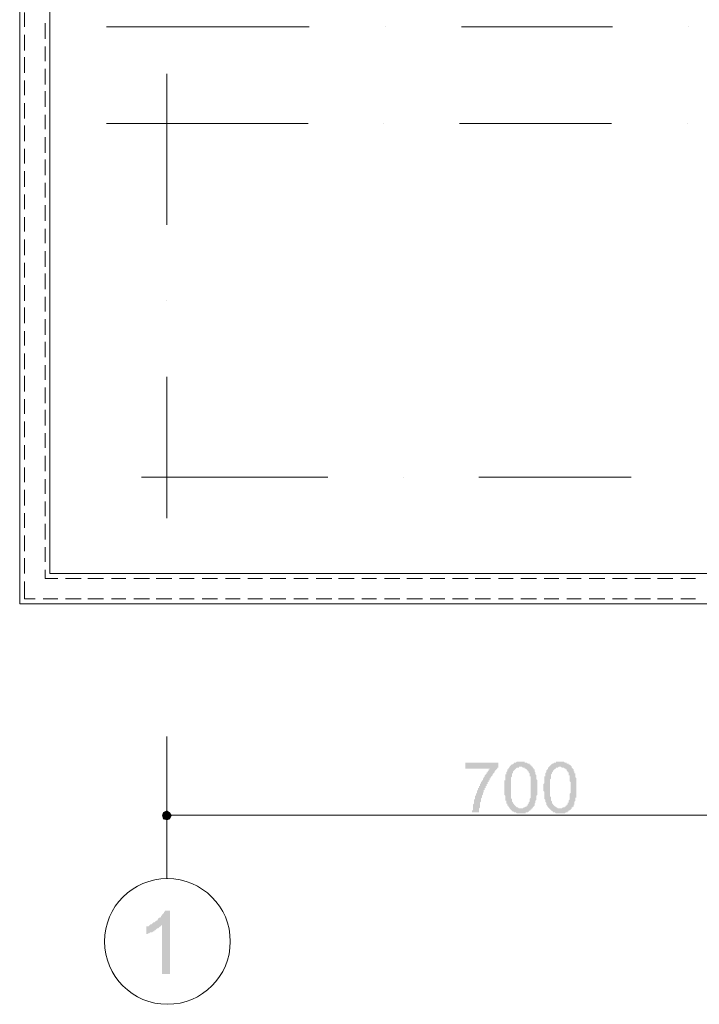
# Model space of a CAD drawing. Header units: metres. Extents: x 5.7 to 89.8, y 4 to 63.5.
# Tile 4 of 20: x 23.3 to 30, y 38.9 to 48.6. Entities that reach past the tile are written whole.
import ezdxf

# ---------------------------------------------------------------- set-up
doc = ezdxf.new("R2010")
doc.units = ezdxf.units.M
doc.header["$MEASUREMENT"] = 0
for name, color, linetype in [('PDF13_ax', 7, 'Continuous'), ('PDF13_dim', 7, 'Continuous'), ('PDF13_khatchin', 7, 'Continuous'), ('PDF13_shib bandi', 7, 'Continuous'), ('PDF13_textt', 7, 'Continuous'), ('PDF13_W', 7, 'Continuous')]:
    doc.layers.add(name, color=color, linetype=linetype)

msp = doc.modelspace()

# ---------------------------------------------------------------- hatches: boundary and pattern name
at = {"layer": 'PDF13_dim', "transparency": 33554559}
msp.add_hatch(color=256, dxfattribs=at).paths.add_polyline_path([(27.6833, 41.2183), (27.6833, 41.2761), (28.0107, 41.2761), (28.0107, 41.228), (28.0011, 41.228), (28.0011, 41.2183), (28.0011, 41.2183), (27.9915, 41.2087), (27.9915, 41.2087), (27.9818, 41.1991), (27.9818, 41.1991), (27.9722, 41.1894), (27.9722, 41.1894), (27.9722, 41.1798), (27.9626, 41.1702), (27.9626, 41.1702), (27.953, 41.1605), (27.953, 41.1605), (27.953, 41.1509), (27.9433, 41.1413), (27.9433, 41.1413), (27.9337, 41.1316), (27.9337, 41.122), (27.9241, 41.122), (27.9241, 41.1124), (27.9241, 41.1028), (27.9144, 41.1028), (27.9144, 41.0931), (27.9144, 41.0835), (27.9048, 41.0835), (27.9048, 41.0739), (27.9048, 41.0642), (27.8952, 41.0642), (27.8952, 41.0546), (27.8952, 41.045), (27.8855, 41.045), (27.8855, 41.0353), (27.8855, 41.0257), (27.8759, 41.0257), (27.8759, 41.0161), (27.8759, 41.0064), (27.8663, 41.0064), (27.8663, 40.9968), (27.8663, 40.9872), (27.8663, 40.9872), (27.8566, 40.9775), (27.8566, 40.9679), (27.8566, 40.9679), (27.8566, 40.9583), (27.847, 40.9487), (27.847, 40.9487), (27.847, 40.939), (27.847, 40.9294), (27.847, 40.9294), (27.8374, 40.9198), (27.8374, 40.9101), (27.8374, 40.9101), (27.8374, 40.9005), (27.8374, 40.8909), (27.8374, 40.8909), (27.8277, 40.8812), (27.8277, 40.8716), (27.8277, 40.8716), (27.8277, 40.862), (27.8277, 40.8523), (27.8277, 40.8523), (27.8277, 40.8427), (27.8277, 40.8331), (27.8181, 40.8234), (27.8181, 40.8234), (27.8181, 40.8138), (27.8181, 40.8042), (27.8181, 40.7946), (27.8181, 40.7946), (27.8181, 40.7849), (27.8181, 40.7849), (27.7507, 40.7849), (27.7507, 40.7849), (27.7507, 40.7946), (27.7507, 40.8042), (27.7603, 40.8042), (27.7603, 40.8138), (27.7603, 40.8234), (27.7603, 40.8234), (27.7603, 40.8331), (27.7603, 40.8427), (27.7603, 40.8427), (27.7603, 40.8523), (27.7603, 40.862), (27.7603, 40.862), (27.77, 40.8716), (27.77, 40.8812), (27.77, 40.8909), (27.77, 40.9005), (27.77, 40.9005), (27.77, 40.9101), (27.7796, 40.9198), (27.7796, 40.9294), (27.7796, 40.9294), (27.7796, 40.939), (27.7796, 40.9487), (27.7892, 40.9487), (27.7892, 40.9583), (27.7892, 40.9679), (27.7892, 40.9679), (27.7989, 40.9775), (27.7989, 40.9872), (27.7989, 40.9872), (27.7989, 40.9968), (27.8085, 41.0064), (27.8085, 41.0064), (27.8085, 41.0161), (27.8085, 41.0257), (27.8181, 41.0257), (27.8181, 41.0353), (27.8181, 41.045), (27.8277, 41.045), (27.8277, 41.0546), (27.8277, 41.0642), (27.8277, 41.0642), (27.8374, 41.0739), (27.8374, 41.0835), (27.8374, 41.0835), (27.847, 41.0931), (27.847, 41.1028), (27.8566, 41.1028), (27.8566, 41.1124), (27.8566, 41.122), (27.8663, 41.122), (27.8663, 41.1316), (27.8759, 41.1413), (27.8759, 41.1413), (27.8759, 41.1509), (27.8855, 41.1605), (27.8855, 41.1605), (27.8952, 41.1702), (27.8952, 41.1702), (27.8952, 41.1798), (27.9048, 41.1798), (27.9048, 41.1894), (27.9144, 41.1991), (27.9144, 41.1991), (27.9144, 41.2087), (27.9241, 41.2087), (27.9241, 41.2183), (27.9337, 41.2183)])
h = msp.add_hatch(color=256, dxfattribs=at)
h.paths.add_polyline_path([(28.0685, 41.0257), (28.0685, 41.0353), (28.0685, 41.045), (28.0685, 41.0546), (28.0685, 41.0642), (28.0685, 41.0739), (28.0685, 41.0739), (28.0685, 41.0835), (28.0685, 41.0931), (28.0685, 41.1028), (28.0782, 41.1028), (28.0782, 41.1124), (28.0782, 41.122), (28.0782, 41.1316), (28.0782, 41.1316), (28.0782, 41.1413), (28.0782, 41.1413), (28.0782, 41.1509), (28.0782, 41.1605), (28.0878, 41.1605), (28.0878, 41.1702), (28.0878, 41.1702), (28.0878, 41.1798), (28.0974, 41.1894), (28.0974, 41.1894), (28.0974, 41.1991), (28.0974, 41.2087), (28.1071, 41.2087), (28.1071, 41.2183), (28.1167, 41.228), (28.1167, 41.228), (28.1167, 41.2376), (28.1263, 41.2376), (28.1263, 41.2472), (28.1359, 41.2472), (28.1359, 41.2569), (28.1456, 41.2569), (28.1456, 41.2569), (28.1552, 41.2665), (28.1552, 41.2665), (28.1648, 41.2665), (28.1648, 41.2761), (28.1745, 41.2761), (28.1841, 41.2761), (28.1841, 41.2761), (28.1937, 41.2857), (28.2034, 41.2857), (28.213, 41.2857), (28.213, 41.2857), (28.2226, 41.2857), (28.2323, 41.2857), (28.2323, 41.2857), (28.2419, 41.2857), (28.2515, 41.2857), (28.2515, 41.2857), (28.2612, 41.2857), (28.2708, 41.2857), (28.2708, 41.2761), (28.2804, 41.2761), (28.29, 41.2761), (28.29, 41.2761), (28.2997, 41.2665), (28.2997, 41.2665), (28.3093, 41.2665), (28.3189, 41.2665), (28.3189, 41.2569), (28.3286, 41.2569), (28.3286, 41.2472), (28.3382, 41.2472), (28.3382, 41.2376), (28.3478, 41.2376), (28.3478, 41.228), (28.3575, 41.2183), (28.3575, 41.2183), (28.3575, 41.2183), (28.3575, 41.2087), (28.3671, 41.2087), (28.3671, 41.1991), (28.3671, 41.1894), (28.3671, 41.1894), (28.3767, 41.1798), (28.3767, 41.1702), (28.3767, 41.1702), (28.3767, 41.1605), (28.3864, 41.1509), (28.3864, 41.1509), (28.3864, 41.1413), (28.3864, 41.1413), (28.3864, 41.1316), (28.3864, 41.122), (28.3864, 41.122), (28.3864, 41.1124), (28.396, 41.1028), (28.396, 41.1028), (28.396, 41.0931), (28.396, 41.0835), (28.396, 41.0739), (28.396, 41.0739), (28.396, 41.0642), (28.396, 41.0546), (28.396, 41.045), (28.396, 41.0353), (28.396, 41.0257), (28.396, 41.0257), (28.396, 41.0257), (28.396, 41.0161), (28.396, 41.0064), (28.396, 40.9968), (28.396, 40.9872), (28.396, 40.9775), (28.396, 40.9775), (28.396, 40.9679), (28.396, 40.9583), (28.3864, 40.9487), (28.3864, 40.9487), (28.3864, 40.939), (28.3864, 40.9294), (28.3864, 40.9294), (28.3864, 40.9198), (28.3864, 40.9101), (28.3864, 40.9101), (28.3767, 40.9005), (28.3767, 40.9005), (28.3767, 40.8909), (28.3767, 40.8909), (28.3767, 40.8812), (28.3671, 40.8716), (28.3671, 40.862), (28.3671, 40.862), (28.3671, 40.8523), (28.3575, 40.8427), (28.3575, 40.8427), (28.3478, 40.8331), (28.3478, 40.8331), (28.3478, 40.8234), (28.3382, 40.8234), (28.3382, 40.8138), (28.3286, 40.8138), (28.3286, 40.8042), (28.3189, 40.8042), (28.3189, 40.8042), (28.3093, 40.7946), (28.3093, 40.7946), (28.2997, 40.7849), (28.2997, 40.7849), (28.29, 40.7849), (28.2804, 40.7849), (28.2804, 40.7753), (28.2708, 40.7753), (28.2612, 40.7753), (28.2515, 40.7753), (28.2515, 40.7753), (28.2419, 40.7753), (28.2323, 40.7753), (28.2323, 40.7753), (28.2226, 40.7753), (28.213, 40.7753), (28.213, 40.7753), (28.2034, 40.7753), (28.1937, 40.7753), (28.1937, 40.7753), (28.1841, 40.7849), (28.1745, 40.7849), (28.1745, 40.7849), (28.1648, 40.7849), (28.1552, 40.7946), (28.1552, 40.7946), (28.1456, 40.7946), (28.1456, 40.8042), (28.1359, 40.8042), (28.1359, 40.8138), (28.1263, 40.8138), (28.1263, 40.8234), (28.1167, 40.8234), (28.1167, 40.8234), (28.1167, 40.8331), (28.1167, 40.8331), (28.1071, 40.8427), (28.1071, 40.8427), (28.1071, 40.8523), (28.0974, 40.8523), (28.0974, 40.862), (28.0974, 40.862), (28.0974, 40.8716), (28.0878, 40.8716), (28.0878, 40.8812), (28.0878, 40.8909), (28.0878, 40.8909), (28.0878, 40.9005), (28.0782, 40.9005), (28.0782, 40.9101), (28.0782, 40.9198), (28.0782, 40.9294), (28.0782, 40.9294), (28.0782, 40.939), (28.0782, 40.9487), (28.0685, 40.9583), (28.0685, 40.9583), (28.0685, 40.9679), (28.0685, 40.9775), (28.0685, 40.9872), (28.0685, 40.9968), (28.0685, 41.0064), (28.0685, 41.0161), (28.0685, 41.0161), (28.0685, 41.0257)], flags=0)
h.paths.add_polyline_path([(28.1359, 41.0257), (28.1359, 41.0161), (28.1359, 41.0064), (28.1359, 40.9968), (28.1359, 40.9872), (28.1359, 40.9872), (28.1359, 40.9775), (28.1359, 40.9679), (28.1359, 40.9583), (28.1359, 40.9487), (28.1359, 40.939), (28.1359, 40.939), (28.1359, 40.9294), (28.1359, 40.9198), (28.1456, 40.9198), (28.1456, 40.9101), (28.1456, 40.9005), (28.1456, 40.9005), (28.1456, 40.8909), (28.1456, 40.8909), (28.1552, 40.8812), (28.1552, 40.8812), (28.1552, 40.8716), (28.1552, 40.8716), (28.1648, 40.8716), (28.1648, 40.862), (28.1648, 40.862), (28.1745, 40.8523), (28.1745, 40.8523), (28.1841, 40.8427), (28.1841, 40.8427), (28.1937, 40.8331), (28.1937, 40.8331), (28.2034, 40.8331), (28.213, 40.8234), (28.213, 40.8234), (28.2226, 40.8234), (28.2323, 40.8234), (28.2323, 40.8234), (28.2419, 40.8234), (28.2419, 40.8234), (28.2515, 40.8234), (28.2612, 40.8331), (28.2612, 40.8331), (28.2708, 40.8331), (28.2708, 40.8331), (28.2804, 40.8427), (28.29, 40.8427), (28.29, 40.8523), (28.2997, 40.8523), (28.2997, 40.862), (28.2997, 40.862), (28.3093, 40.8716), (28.3093, 40.8716), (28.3093, 40.8812), (28.3093, 40.8812), (28.3093, 40.8812), (28.3189, 40.8909), (28.3189, 40.9005), (28.3189, 40.9005), (28.3189, 40.9101), (28.3189, 40.9101), (28.3189, 40.9198), (28.3286, 40.9294), (28.3286, 40.9294), (28.3286, 40.939), (28.3286, 40.9487), (28.3286, 40.9583), (28.3286, 40.9583), (28.3286, 40.9679), (28.3286, 40.9775), (28.3286, 40.9872), (28.3286, 40.9968), (28.3286, 41.0064), (28.3286, 41.0161), (28.3286, 41.0257), (28.3286, 41.0257), (28.3286, 41.0353), (28.3286, 41.045), (28.3286, 41.0546), (28.3286, 41.0642), (28.3286, 41.0739), (28.3286, 41.0835), (28.3286, 41.0931), (28.3286, 41.1028), (28.3286, 41.1124), (28.3286, 41.1124), (28.3286, 41.122), (28.3286, 41.1316), (28.3286, 41.1413), (28.3189, 41.1413), (28.3189, 41.1509), (28.3189, 41.1509), (28.3189, 41.1605), (28.3189, 41.1702), (28.3189, 41.1702), (28.3093, 41.1798), (28.3093, 41.1798), (28.3093, 41.1798), (28.3093, 41.1894), (28.2997, 41.1894), (28.2997, 41.1894), (28.2997, 41.1991), (28.29, 41.2087), (28.29, 41.2087), (28.2804, 41.2183), (28.2804, 41.2183), (28.2708, 41.2183), (28.2708, 41.228), (28.2612, 41.228), (28.2515, 41.228), (28.2515, 41.228), (28.2419, 41.2376), (28.2323, 41.2376), (28.2323, 41.2376), (28.2226, 41.2376), (28.213, 41.2376), (28.213, 41.228), (28.2034, 41.228), (28.2034, 41.228), (28.1937, 41.228), (28.1841, 41.2183), (28.1841, 41.2183), (28.1745, 41.2087), (28.1745, 41.2087), (28.1648, 41.1991), (28.1648, 41.1991), (28.1648, 41.1991), (28.1552, 41.1894), (28.1552, 41.1894), (28.1552, 41.1798), (28.1552, 41.1798), (28.1552, 41.1702), (28.1456, 41.1702), (28.1456, 41.1605), (28.1456, 41.1605), (28.1456, 41.1509), (28.1456, 41.1413), (28.1456, 41.1413), (28.1359, 41.1316), (28.1359, 41.122), (28.1359, 41.1124), (28.1359, 41.1124), (28.1359, 41.1028), (28.1359, 41.0931), (28.1359, 41.0835), (28.1359, 41.0739), (28.1359, 41.0642), (28.1359, 41.0642), (28.1359, 41.0546), (28.1359, 41.045), (28.1359, 41.0353), (28.1359, 41.0257)], flags=0)
h = msp.add_hatch(color=256, dxfattribs=at)
h.paths.add_polyline_path([(28.4538, 41.0257), (28.4538, 41.0353), (28.4538, 41.045), (28.4538, 41.0546), (28.4538, 41.0642), (28.4634, 41.0739), (28.4634, 41.0739), (28.4634, 41.0835), (28.4634, 41.0931), (28.4634, 41.1028), (28.4634, 41.1028), (28.4634, 41.1124), (28.4634, 41.122), (28.4634, 41.1316), (28.4634, 41.1316), (28.4634, 41.1413), (28.473, 41.1413), (28.473, 41.1509), (28.473, 41.1605), (28.473, 41.1605), (28.473, 41.1702), (28.473, 41.1702), (28.4827, 41.1798), (28.4827, 41.1894), (28.4827, 41.1894), (28.4827, 41.1991), (28.4923, 41.2087), (28.4923, 41.2087), (28.5019, 41.2183), (28.5019, 41.228), (28.5019, 41.228), (28.5116, 41.2376), (28.5116, 41.2376), (28.5212, 41.2472), (28.5212, 41.2472), (28.5308, 41.2569), (28.5308, 41.2569), (28.5308, 41.2569), (28.5405, 41.2665), (28.5501, 41.2665), (28.5501, 41.2665), (28.5597, 41.2761), (28.5597, 41.2761), (28.5693, 41.2761), (28.579, 41.2761), (28.579, 41.2857), (28.5886, 41.2857), (28.5982, 41.2857), (28.6079, 41.2857), (28.6079, 41.2857), (28.6175, 41.2857), (28.6175, 41.2857), (28.6271, 41.2857), (28.6368, 41.2857), (28.6464, 41.2857), (28.6464, 41.2857), (28.656, 41.2857), (28.6657, 41.2761), (28.6657, 41.2761), (28.6753, 41.2761), (28.6849, 41.2761), (28.6849, 41.2665), (28.6946, 41.2665), (28.6946, 41.2665), (28.7042, 41.2665), (28.7042, 41.2569), (28.7138, 41.2569), (28.7234, 41.2472), (28.7234, 41.2472), (28.7331, 41.2376), (28.7331, 41.2376), (28.7331, 41.228), (28.7427, 41.2183), (28.7427, 41.2183), (28.7427, 41.2183), (28.7523, 41.2087), (28.7523, 41.2087), (28.7523, 41.1991), (28.7523, 41.1894), (28.762, 41.1894), (28.762, 41.1798), (28.762, 41.1702), (28.7716, 41.1702), (28.7716, 41.1605), (28.7716, 41.1509), (28.7716, 41.1509), (28.7716, 41.1413), (28.7716, 41.1413), (28.7716, 41.1316), (28.7812, 41.122), (28.7812, 41.122), (28.7812, 41.1124), (28.7812, 41.1028), (28.7812, 41.1028), (28.7812, 41.0931), (28.7812, 41.0835), (28.7812, 41.0739), (28.7812, 41.0739), (28.7812, 41.0642), (28.7812, 41.0546), (28.7812, 41.045), (28.7812, 41.0353), (28.7812, 41.0257), (28.7812, 41.0257), (28.7812, 41.0257), (28.7812, 41.0161), (28.7812, 41.0064), (28.7812, 40.9968), (28.7812, 40.9872), (28.7812, 40.9775), (28.7812, 40.9775), (28.7812, 40.9679), (28.7812, 40.9583), (28.7812, 40.9487), (28.7812, 40.9487), (28.7812, 40.939), (28.7812, 40.9294), (28.7716, 40.9294), (28.7716, 40.9198), (28.7716, 40.9101), (28.7716, 40.9101), (28.7716, 40.9005), (28.7716, 40.9005), (28.762, 40.8909), (28.762, 40.8909), (28.762, 40.8812), (28.762, 40.8716), (28.762, 40.862), (28.7523, 40.862), (28.7523, 40.8523), (28.7523, 40.8427), (28.7427, 40.8427), (28.7427, 40.8331), (28.7331, 40.8331), (28.7331, 40.8234), (28.7331, 40.8234), (28.7234, 40.8138), (28.7234, 40.8138), (28.7138, 40.8042), (28.7138, 40.8042), (28.7042, 40.8042), (28.7042, 40.7946), (28.6946, 40.7946), (28.6946, 40.7849), (28.6849, 40.7849), (28.6753, 40.7849), (28.6753, 40.7849), (28.6657, 40.7753), (28.656, 40.7753), (28.656, 40.7753), (28.6464, 40.7753), (28.6368, 40.7753), (28.6271, 40.7753), (28.6271, 40.7753), (28.6175, 40.7753), (28.6175, 40.7753), (28.6079, 40.7753), (28.5982, 40.7753), (28.5886, 40.7753), (28.5886, 40.7753), (28.579, 40.7753), (28.5693, 40.7849), (28.5693, 40.7849), (28.5597, 40.7849), (28.5501, 40.7849), (28.5501, 40.7946), (28.5405, 40.7946), (28.5405, 40.7946), (28.5308, 40.8042), (28.5308, 40.8042), (28.5212, 40.8138), (28.5212, 40.8138), (28.5116, 40.8234), (28.5116, 40.8234), (28.5116, 40.8234), (28.5019, 40.8331), (28.5019, 40.8331), (28.5019, 40.8427), (28.4923, 40.8427), (28.4923, 40.8523), (28.4923, 40.8523), (28.4827, 40.862), (28.4827, 40.862), (28.4827, 40.8716), (28.4827, 40.8716), (28.4827, 40.8812), (28.473, 40.8909), (28.473, 40.8909), (28.473, 40.9005), (28.473, 40.9005), (28.473, 40.9101), (28.4634, 40.9198), (28.4634, 40.9294), (28.4634, 40.9294), (28.4634, 40.939), (28.4634, 40.9487), (28.4634, 40.9583), (28.4634, 40.9583), (28.4634, 40.9679), (28.4634, 40.9775), (28.4634, 40.9872), (28.4538, 40.9968), (28.4538, 41.0064), (28.4538, 41.0161), (28.4538, 41.0161), (28.4538, 41.0257)], flags=0)
h.paths.add_polyline_path([(28.5212, 41.0257), (28.5212, 41.0161), (28.5212, 41.0064), (28.5212, 40.9968), (28.5212, 40.9872), (28.5212, 40.9872), (28.5212, 40.9775), (28.5212, 40.9679), (28.5212, 40.9583), (28.5212, 40.9487), (28.5212, 40.939), (28.5308, 40.939), (28.5308, 40.9294), (28.5308, 40.9198), (28.5308, 40.9198), (28.5308, 40.9101), (28.5308, 40.9005), (28.5308, 40.9005), (28.5405, 40.8909), (28.5405, 40.8909), (28.5405, 40.8812), (28.5405, 40.8812), (28.5405, 40.8716), (28.5501, 40.8716), (28.5501, 40.8716), (28.5501, 40.862), (28.5501, 40.862), (28.5597, 40.8523), (28.5597, 40.8523), (28.5693, 40.8427), (28.579, 40.8427), (28.579, 40.8331), (28.5886, 40.8331), (28.5886, 40.8331), (28.5982, 40.8234), (28.6079, 40.8234), (28.6079, 40.8234), (28.6175, 40.8234), (28.6175, 40.8234), (28.6271, 40.8234), (28.6368, 40.8234), (28.6368, 40.8234), (28.6464, 40.8331), (28.656, 40.8331), (28.656, 40.8331), (28.6657, 40.8331), (28.6657, 40.8427), (28.6753, 40.8427), (28.6753, 40.8523), (28.6849, 40.8523), (28.6849, 40.862), (28.6946, 40.862), (28.6946, 40.8716), (28.6946, 40.8716), (28.6946, 40.8812), (28.7042, 40.8812), (28.7042, 40.8812), (28.7042, 40.8909), (28.7042, 40.9005), (28.7042, 40.9005), (28.7138, 40.9101), (28.7138, 40.9101), (28.7138, 40.9198), (28.7138, 40.9294), (28.7138, 40.9294), (28.7138, 40.939), (28.7138, 40.9487), (28.7138, 40.9583), (28.7138, 40.9583), (28.7138, 40.9679), (28.7234, 40.9775), (28.7234, 40.9872), (28.7234, 40.9968), (28.7234, 41.0064), (28.7234, 41.0161), (28.7234, 41.0257), (28.7234, 41.0257), (28.7234, 41.0353), (28.7234, 41.045), (28.7234, 41.0546), (28.7234, 41.0642), (28.7234, 41.0739), (28.7234, 41.0835), (28.7138, 41.0931), (28.7138, 41.1028), (28.7138, 41.1124), (28.7138, 41.1124), (28.7138, 41.122), (28.7138, 41.1316), (28.7138, 41.1413), (28.7138, 41.1413), (28.7138, 41.1509), (28.7042, 41.1509), (28.7042, 41.1605), (28.7042, 41.1702), (28.7042, 41.1702), (28.7042, 41.1798), (28.7042, 41.1798), (28.6946, 41.1798), (28.6946, 41.1894), (28.6946, 41.1894), (28.6946, 41.1894), (28.6849, 41.1991), (28.6849, 41.2087), (28.6753, 41.2087), (28.6753, 41.2183), (28.6657, 41.2183), (28.6657, 41.2183), (28.656, 41.228), (28.6464, 41.228), (28.6464, 41.228), (28.6368, 41.228), (28.6271, 41.2376), (28.6271, 41.2376), (28.6175, 41.2376), (28.6175, 41.2376), (28.6079, 41.2376), (28.5982, 41.228), (28.5886, 41.228), (28.5886, 41.228), (28.579, 41.228), (28.579, 41.2183), (28.5693, 41.2183), (28.5693, 41.2087), (28.5597, 41.2087), (28.5597, 41.1991), (28.5501, 41.1991), (28.5501, 41.1991), (28.5501, 41.1894), (28.5501, 41.1894), (28.5405, 41.1798), (28.5405, 41.1798), (28.5405, 41.1702), (28.5405, 41.1702), (28.5308, 41.1605), (28.5308, 41.1605), (28.5308, 41.1509), (28.5308, 41.1413), (28.5308, 41.1413), (28.5308, 41.1316), (28.5308, 41.122), (28.5212, 41.1124), (28.5212, 41.1124), (28.5212, 41.1028), (28.5212, 41.0931), (28.5212, 41.0835), (28.5212, 41.0739), (28.5212, 41.0642), (28.5212, 41.0642), (28.5212, 41.0546), (28.5212, 41.045), (28.5212, 41.0353), (28.5212, 41.0257)], flags=0)
at = {"layer": 'PDF13_textt', "transparency": 33554559}
msp.add_hatch(color=256, dxfattribs=at).paths.add_polyline_path([(24.765, 39.1861), (24.688, 39.1861), (24.688, 39.6677), (24.6783, 39.6677), (24.6783, 39.6581), (24.6687, 39.6581), (24.6591, 39.6484), (24.6591, 39.6484), (24.6495, 39.6388), (24.6398, 39.6388), (24.6302, 39.6292), (24.6302, 39.6292), (24.6206, 39.6195), (24.6109, 39.6195), (24.6109, 39.6099), (24.6013, 39.6099), (24.5917, 39.6003), (24.582, 39.6003), (24.5724, 39.6003), (24.5628, 39.5907), (24.5628, 39.5907), (24.5531, 39.5907), (24.5435, 39.581), (24.5339, 39.581), (24.5339, 39.581), (24.5339, 39.6581), (24.5435, 39.6581), (24.5531, 39.6581), (24.5628, 39.6677), (24.5628, 39.6677), (24.5724, 39.6773), (24.582, 39.6773), (24.5917, 39.687), (24.5917, 39.687), (24.6013, 39.6966), (24.6109, 39.6966), (24.6206, 39.7062), (24.6206, 39.7062), (24.6302, 39.7159), (24.6398, 39.7159), (24.6398, 39.7255), (24.6495, 39.7255), (24.6495, 39.7351), (24.6591, 39.7448), (24.6687, 39.7448), (24.6783, 39.7544), (24.6783, 39.764), (24.688, 39.764), (24.688, 39.7736), (24.6976, 39.7833), (24.6976, 39.7833), (24.7072, 39.7929), (24.7072, 39.8025), (24.7169, 39.8025), (24.7169, 39.8122), (24.765, 39.8122)])

# ---------------------------------------------------------------- linework, layer by layer
at = {"layer": 'PDF13_ax', "lineweight": 9}
for points in [[(24.139, 48.5477), (26.1423, 48.5477)], [(26.8935, 48.5477), (26.8935, 48.5477)], [(27.6448, 48.5477), (29.1376, 48.5477)], [(29.8888, 48.5477), (29.8888, 48.5477)], [(24.7361, 48.0854), (24.7361, 46.5925)], [(24.139, 47.5942), (26.1327, 47.5942)], [(26.8743, 47.5942), (26.8743, 47.5942)], [(27.6255, 47.5942), (29.128, 47.5942)], [(29.8792, 47.5942), (29.8792, 47.5942)], [(24.7361, 45.8413), (24.7361, 45.8413)], [(24.7361, 45.0901), (24.7361, 43.6935)], [(24.4857, 44.0981), (26.3253, 44.0981)], [(27.0765, 44.0981), (27.0765, 44.0981)], [(27.8181, 44.0981), (29.3206, 44.0981)], [(24.7361, 41.5362), (24.7361, 40.13)]]:
    msp.add_lwpolyline(points, dxfattribs=at)
msp.add_circle((24.7409, 39.5088), 0.6212, dxfattribs=at)
at = {"layer": 'PDF13_dim', "lineweight": 20}
for points in [[(24.7361, 41.4687), (24.7361, 40.6886)], [(31.6321, 40.756), (24.8324, 40.756)]]:
    msp.add_lwpolyline(points, dxfattribs=at)
at = {"layer": 'PDF13_khatchin', "lineweight": 18}
for points in [[(23.33, 48.6921), (23.33, 48.5477)], [(23.33, 48.4706), (23.33, 48.3165)], [(23.33, 48.2491), (23.33, 48.095)], [(23.33, 48.018), (23.33, 47.8735)], [(23.33, 47.7964), (23.33, 47.6423)], [(23.33, 47.5749), (23.33, 47.4208)], [(23.33, 47.3438), (23.33, 47.1993)], [(23.33, 47.1223), (23.33, 46.9682)], [(23.33, 46.8911), (23.33, 46.7466)], [(23.33, 46.6696), (23.33, 46.5251)], [(23.33, 46.4481), (23.33, 46.294)], [(23.33, 46.2169), (23.33, 46.0725)], [(23.33, 45.9954), (23.33, 45.8413)], [(23.33, 45.7739), (23.33, 45.6198)], [(23.33, 45.5427), (23.33, 45.3983)], [(23.33, 45.3212), (23.33, 45.1671)], [(23.33, 45.0997), (23.33, 44.9456)], [(23.33, 44.8686), (23.33, 44.7241)], [(23.33, 44.647), (23.33, 44.4929)], [(23.33, 44.4159), (23.33, 44.2714)], [(23.33, 44.1944), (23.33, 44.0499)], [(23.33, 43.9728), (23.33, 43.8187)], [(23.33, 43.7417), (23.33, 43.5972)], [(23.33, 43.5202), (23.33, 43.3661)], [(23.33, 43.2987), (23.33, 43.1446)], [(23.4359, 42.8942), (23.33, 42.8942), (23.33, 43.0675)], [(23.6574, 42.8942), (23.513, 42.8942)], [(23.8886, 42.8942), (23.7345, 42.8942)], [(24.1101, 42.8942), (23.956, 42.8942)], [(24.3316, 42.8942), (24.1872, 42.8942)], [(24.5628, 42.8942), (24.4087, 42.8942)], [(24.7843, 42.8942), (24.6302, 42.8942)], [(25.0058, 42.8942), (24.8613, 42.8942)], [(25.237, 42.8942), (25.0829, 42.8942)], [(25.4585, 42.8942), (25.314, 42.8942)], [(25.68, 42.8942), (25.5355, 42.8942)], [(25.9111, 42.8942), (25.757, 42.8942)], [(26.1327, 42.8942), (25.9882, 42.8942)], [(26.3638, 42.8942), (26.2097, 42.8942)], [(26.5853, 42.8942), (26.4312, 42.8942)], [(26.8068, 42.8942), (26.6624, 42.8942)], [(27.038, 42.8942), (26.8839, 42.8942)], [(27.2595, 42.8942), (27.1054, 42.8942)], [(27.481, 42.8942), (27.3366, 42.8942)], [(27.7122, 42.8942), (27.5581, 42.8942)], [(27.9337, 42.8942), (27.7796, 42.8942)], [(28.1552, 42.8942), (28.0107, 42.8942)], [(28.3864, 42.8942), (28.2323, 42.8942)], [(28.6079, 42.8942), (28.4634, 42.8942)], [(28.8294, 42.8942), (28.6849, 42.8942)], [(29.0605, 42.8942), (28.9064, 42.8942)], [(29.2821, 42.8942), (29.1376, 42.8942)], [(29.5132, 42.8942), (29.3591, 42.8942)], [(29.7347, 42.8942), (29.5806, 42.8942)], [(29.9562, 42.8942), (29.8118, 42.8942)]]:
    msp.add_lwpolyline(points, dxfattribs=at)
for points in [[(23.5322, 48.4321), (23.5322, 48.5862)], [(23.5322, 48.2106), (23.5322, 48.355)], [(23.5322, 47.9794), (23.5322, 48.1335)], [(23.5322, 47.7579), (23.5322, 47.912)], [(23.5322, 47.5364), (23.5322, 47.6809)], [(23.5322, 47.3052), (23.5322, 47.4593)], [(23.5322, 47.0837), (23.5322, 47.2378)], [(23.5322, 46.8622), (23.5322, 47.0067)], [(23.5322, 46.6311), (23.5322, 46.7852)], [(23.5322, 46.4095), (23.5322, 46.554)], [(23.5322, 46.1784), (23.5322, 46.3325)], [(23.5322, 45.9569), (23.5322, 46.111)], [(23.5322, 45.7354), (23.5322, 45.8798)], [(23.5322, 45.5042), (23.5322, 45.6583)], [(23.5322, 45.2827), (23.5322, 45.4368)], [(23.5322, 45.0612), (23.5322, 45.2056)], [(23.5322, 44.83), (23.5322, 44.9841)], [(23.5322, 44.6085), (23.5322, 44.7626)], [(23.5322, 44.387), (23.5322, 44.5315)], [(23.5322, 44.1558), (23.5322, 44.3099)], [(23.5322, 43.9343), (23.5322, 44.0788)], [(23.5322, 43.7128), (23.5322, 43.8573)], [(23.5322, 43.4817), (23.5322, 43.6358)], [(23.5322, 43.2601), (23.5322, 43.4046)], [(23.6574, 43.0964), (23.5322, 43.0964), (23.5322, 43.1831), (23.5322, 43.0964)], [(23.8886, 43.0964), (23.7345, 43.0964)], [(24.1101, 43.0964), (23.956, 43.0964)], [(24.3316, 43.0964), (24.1872, 43.0964)], [(24.5628, 43.0964), (24.4087, 43.0964)], [(24.7843, 43.0964), (24.6302, 43.0964)], [(25.0058, 43.0964), (24.8613, 43.0964)], [(25.237, 43.0964), (25.0829, 43.0964)], [(25.4585, 43.0964), (25.314, 43.0964)], [(25.68, 43.0964), (25.5355, 43.0964)], [(25.9111, 43.0964), (25.757, 43.0964)], [(26.1327, 43.0964), (25.9882, 43.0964)], [(26.3638, 43.0964), (26.2097, 43.0964)], [(26.5853, 43.0964), (26.4312, 43.0964)], [(26.8068, 43.0964), (26.6624, 43.0964)], [(27.038, 43.0964), (26.8839, 43.0964)], [(27.2595, 43.0964), (27.1054, 43.0964)], [(27.481, 43.0964), (27.3366, 43.0964)], [(27.7122, 43.0964), (27.5581, 43.0964)], [(27.9337, 43.0964), (27.7796, 43.0964)], [(28.1552, 43.0964), (28.0107, 43.0964)], [(28.3864, 43.0964), (28.2323, 43.0964)], [(28.6079, 43.0964), (28.4634, 43.0964)], [(28.8294, 43.0964), (28.6849, 43.0964)], [(29.0605, 43.0964), (28.9064, 43.0964)], [(29.2821, 43.0964), (29.1376, 43.0964)], [(29.5132, 43.0964), (29.3591, 43.0964)], [(29.7347, 43.0964), (29.5806, 43.0964)], [(29.9562, 43.0964), (29.8118, 43.0964)]]:
    msp.add_lwpolyline(points, close=True, dxfattribs=at)
at = {"layer": 'PDF13_shib bandi', "lineweight": 18}
msp.add_lwpolyline([(49.4883, 54.7983), (49.5365, 54.7983), (49.5365, 42.846), (23.2818, 42.846), (23.2818, 54.8465), (24.9384, 54.8465)], dxfattribs=at)
msp.add_lwpolyline([(49.2379, 43.1446), (23.5804, 43.1446), (23.5804, 54.5479), (49.2379, 54.5479)], close=True, dxfattribs=at)
at = {"layer": 'PDF13_W', "lineweight": 9}
msp.add_lwpolyline([(24.7843, 40.756), (24.8324, 40.756)], dxfattribs=at)
at = {"layer": 'PDF13_W', "transparency": 33554559}
for points in [[(24.6976, 40.7849), (24.7361, 40.756), (24.688, 40.756)], [(24.7361, 40.8042), (24.6976, 40.7849), (24.7361, 40.756)], [(24.7361, 40.756), (24.765, 40.7849), (24.7361, 40.8042)], [(24.7843, 40.756), (24.7361, 40.756), (24.765, 40.7849)], [(24.688, 40.756), (24.6976, 40.7175), (24.7361, 40.756)], [(24.6976, 40.7175), (24.7361, 40.756), (24.7361, 40.7079)], [(24.7361, 40.756), (24.7361, 40.7079), (24.765, 40.7175)], [(24.765, 40.7175), (24.7843, 40.756), (24.7361, 40.756)]]:
    msp.add_solid(points, dxfattribs=at)

doc.saveas('drawing.dxf')
